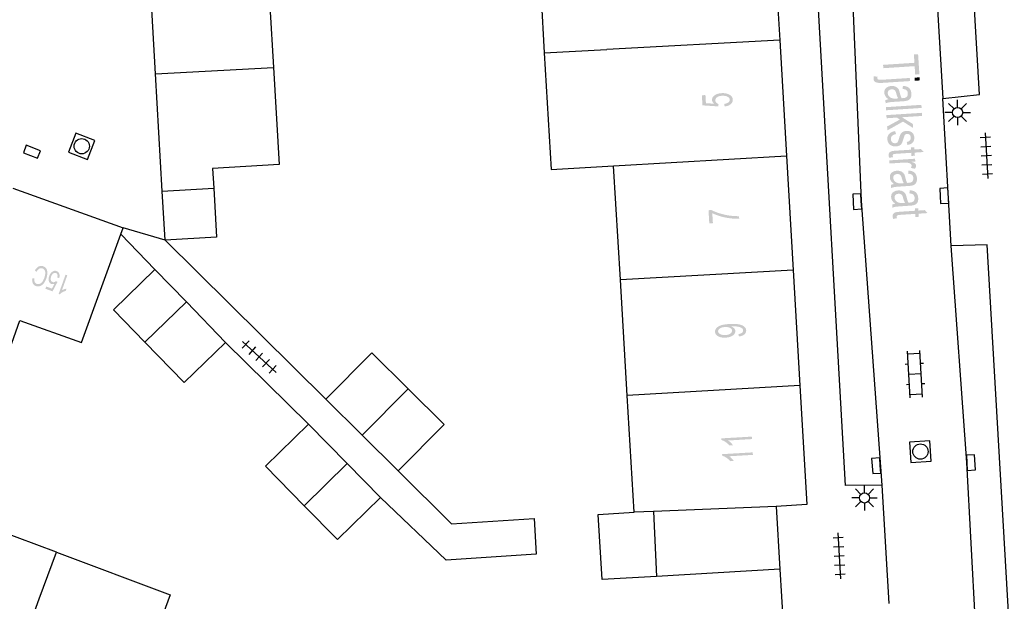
# Model space of a CAD drawing. Header units: metres. Extents: x 134521 to 134907, y 396000 to 396359.
# Tile 18 of 101: x 134570 to 134618, y 396128 to 396156. Entities that reach past the tile are written whole.
import ezdxf

# ---------------------------------------------------------------- set-up
doc = ezdxf.new("R2010")
doc.units = ezdxf.units.M
doc.header["$MEASUREMENT"] = 0

msp = doc.modelspace()

# ---------------------------------------------------------------- hatches: boundary and pattern name
at = {"linetype": 'Continuous', "lineweight": 0}
for points in [[(134613.802, 396153.662), (134613.775, 396154.075), (134612.235, 396153.975), (134612.224, 396154.14), (134613.764, 396154.24), (134613.737, 396154.651), (134613.944, 396154.665), (134614.008, 396153.676)], [(134612.434, 396150.919), (134612.421, 396151.108), (134613.049, 396151.451), (134612.897, 396151.548), (134612.395, 396151.515), (134612.385, 396151.669), (134614.131, 396151.782), (134614.141, 396151.629), (134613.146, 396151.564), (134613.684, 396151.235), (134613.697, 396151.037), (134613.204, 396151.351)]]:
    msp.add_hatch(color=251, dxfattribs=at).paths.add_polyline_path(points)
h = msp.add_hatch(color=251, dxfattribs=at)
edge = h.paths.add_edge_path()
edge.add_line((134611.769, 396153.575), (134611.953, 396153.559))
edge.add_spline(control_points=[(134611.953, 396153.559), (134611.939, 396153.511), (134611.941, 396153.485), (134611.944, 396153.438), (134611.989, 396153.418), (134612.034, 396153.397), (134612.208, 396153.409)], knot_values=[0, 0, 0, 0.333333, 0.333333, 0.666667, 0.666667, 1, 1, 1], degree=2, periodic=0)
edge.add_line((134612.208, 396153.409), (134613.537, 396153.495))
edge.add_line((134613.537, 396153.495), (134613.547, 396153.342))
edge.add_line((134613.547, 396153.342), (134612.213, 396153.255))
edge.add_spline(control_points=[(134612.213, 396153.255), (134611.98, 396153.24), (134611.885, 396153.278), (134611.762, 396153.325), (134611.754, 396153.454), (134611.75, 396153.516), (134611.769, 396153.575)], knot_values=[0, 0, 0, 0.333333, 0.333333, 0.666667, 0.666667, 1, 1, 1], degree=2, periodic=0)
h = msp.add_hatch(color=251, dxfattribs=at)
edge = h.paths.add_edge_path()
edge.add_spline(control_points=[(134612.491, 396152.446), (134612.384, 396152.525), (134612.338, 396152.601), (134612.291, 396152.676), (134612.285, 396152.767), (134612.276, 396152.915), (134612.372, 396153.002), (134612.469, 396153.089), (134612.627, 396153.099), (134612.72, 396153.105), (134612.799, 396153.08), (134612.877, 396153.055), (134612.927, 396153.009), (134612.976, 396152.963), (134613.004, 396152.903), (134613.024, 396152.859), (134613.045, 396152.769), (134613.088, 396152.586), (134613.137, 396152.501), (134613.181, 396152.503), (134613.193, 396152.504), (134613.324, 396152.512), (134613.375, 396152.559), (134613.444, 396152.622), (134613.437, 396152.738), (134613.43, 396152.846), (134613.373, 396152.894), (134613.317, 396152.942), (134613.181, 396152.957)], knot_values=[0, 0, 0, 0.071429, 0.071429, 0.142857, 0.142857, 0.214286, 0.214286, 0.285714, 0.285714, 0.357143, 0.357143, 0.428571, 0.428571, 0.5, 0.5, 0.571429, 0.571429, 0.642857, 0.642857, 0.714286, 0.714286, 0.785714, 0.785714, 0.857143, 0.857143, 0.928571, 0.928571, 1, 1, 1], degree=2, periodic=0)
edge.add_line((134613.181, 396152.957), (134613.199, 396153.109))
edge.add_spline(control_points=[(134613.199, 396153.109), (134613.335, 396153.098), (134613.421, 396153.056), (134613.507, 396153.015), (134613.557, 396152.93), (134613.608, 396152.844), (134613.615, 396152.728), (134613.623, 396152.612), (134613.589, 396152.537), (134613.556, 396152.462), (134613.5, 396152.425), (134613.445, 396152.387), (134613.357, 396152.367), (134613.303, 396152.356), (134613.16, 396152.347)], knot_values=[0, 0, 0, 0.142857, 0.142857, 0.285714, 0.285714, 0.428571, 0.428571, 0.571429, 0.571429, 0.714286, 0.714286, 0.857143, 0.857143, 1, 1, 1], degree=2, periodic=0)
edge.add_line((134613.16, 396152.347), (134612.875, 396152.328))
edge.add_spline(control_points=[(134612.875, 396152.328), (134612.576, 396152.309), (134612.497, 396152.294), (134612.418, 396152.279), (134612.347, 396152.245)], knot_values=[0, 0, 0, 0.5, 0.5, 1, 1, 1], degree=2, periodic=0)
edge.add_line((134612.347, 396152.245), (134612.337, 396152.405))
edge.add_spline(control_points=[(134612.337, 396152.405), (134612.402, 396152.433), (134612.491, 396152.446)], knot_values=[0, 0, 0, 1, 1, 1], degree=2, periodic=0)
edge = h.paths.add_edge_path(flags=16)
edge.add_spline(control_points=[(134612.969, 396152.489), (134612.916, 396152.57), (134612.872, 396152.734), (134612.847, 396152.828), (134612.82, 396152.865), (134612.794, 396152.903), (134612.747, 396152.921), (134612.7, 396152.939), (134612.644, 396152.936), (134612.558, 396152.93), (134612.504, 396152.88), (134612.45, 396152.83), (134612.455, 396152.741), (134612.461, 396152.652), (134612.52, 396152.587), (134612.579, 396152.522), (134612.675, 396152.496), (134612.749, 396152.476), (134612.89, 396152.485)], knot_values=[0, 0, 0, 0.111111, 0.111111, 0.222222, 0.222222, 0.333333, 0.333333, 0.444444, 0.444444, 0.555556, 0.555556, 0.666667, 0.666667, 0.777778, 0.777778, 0.888889, 0.888889, 1, 1, 1], degree=2, periodic=0)
edge.add_line((134612.89, 396152.485), (134612.969, 396152.489))
h = msp.add_hatch(color=251, dxfattribs=at)
edge = h.paths.add_edge_path()
edge.add_line((134604.44, 396152.093), (134604.416, 396152.221))
edge.add_spline(control_points=[(134604.416, 396152.221), (134604.557, 396152.243), (134604.625, 396152.299), (134604.693, 396152.355), (134604.688, 396152.429), (134604.683, 396152.518), (134604.579, 396152.574), (134604.475, 396152.629), (134604.31, 396152.619), (134604.152, 396152.61), (134604.064, 396152.546), (134603.976, 396152.482), (134603.982, 396152.386), (134603.985, 396152.327), (134604.029, 396152.282), (134604.072, 396152.237), (134604.139, 396152.213)], knot_values=[0, 0, 0, 0.125, 0.125, 0.25, 0.25, 0.375, 0.375, 0.5, 0.5, 0.625, 0.625, 0.75, 0.75, 0.875, 0.875, 1, 1, 1], degree=2, periodic=0)
edge.add_line((134604.139, 396152.213), (134604.122, 396152.097))
edge.add_line((134604.122, 396152.097), (134603.348, 396152.149))
edge.add_line((134603.348, 396152.149), (134603.319, 396152.645))
edge.add_line((134603.319, 396152.645), (134603.495, 396152.655))
edge.add_line((134603.495, 396152.655), (134603.518, 396152.257))
edge.add_line((134603.518, 396152.257), (134603.923, 396152.227))
edge.add_spline(control_points=[(134603.923, 396152.227), (134603.824, 396152.311), (134603.818, 396152.41), (134603.81, 396152.54), (134603.941, 396152.638), (134604.072, 396152.736), (134604.286, 396152.748), (134604.489, 396152.76), (134604.642, 396152.69), (134604.829, 396152.604), (134604.839, 396152.438), (134604.847, 396152.302), (134604.738, 396152.209), (134604.628, 396152.116), (134604.44, 396152.093)], knot_values=[0, 0, 0, 0.142857, 0.142857, 0.285714, 0.285714, 0.428571, 0.428571, 0.571429, 0.571429, 0.714286, 0.714286, 0.857143, 0.857143, 1, 1, 1], degree=2, periodic=0)
h = msp.add_hatch(color=251, dxfattribs=at)
edge = h.paths.add_edge_path()
edge.add_line((134612.816, 396150.884), (134612.859, 396150.735))
edge.add_spline(control_points=[(134612.859, 396150.735), (134612.732, 396150.714), (134612.668, 396150.651), (134612.604, 396150.588), (134612.611, 396150.483), (134612.617, 396150.377), (134612.681, 396150.33), (134612.745, 396150.282), (134612.826, 396150.288), (134612.899, 396150.292), (134612.937, 396150.34), (134612.964, 396150.374), (134613, 396150.502), (134613.048, 396150.675), (134613.088, 396150.743), (134613.127, 396150.811), (134613.201, 396150.849), (134613.276, 396150.888), (134613.369, 396150.894), (134613.453, 396150.9), (134613.527, 396150.877), (134613.601, 396150.854), (134613.652, 396150.809), (134613.691, 396150.775), (134613.721, 396150.715), (134613.75, 396150.655), (134613.755, 396150.584), (134613.762, 396150.478), (134613.724, 396150.395), (134613.686, 396150.311), (134613.616, 396150.268), (134613.545, 396150.225), (134613.423, 396150.202)], knot_values=[0, 0, 0, 0.0625, 0.0625, 0.125, 0.125, 0.1875, 0.1875, 0.25, 0.25, 0.3125, 0.3125, 0.375, 0.375, 0.4375, 0.4375, 0.5, 0.5, 0.5625, 0.5625, 0.625, 0.625, 0.6875, 0.6875, 0.75, 0.75, 0.8125, 0.8125, 0.875, 0.875, 0.9375, 0.9375, 1, 1, 1], degree=2, periodic=0)
edge.add_line((134613.423, 396150.202), (134613.385, 396150.351))
edge.add_spline(control_points=[(134613.385, 396150.351), (134613.482, 396150.367), (134613.534, 396150.42), (134613.586, 396150.473), (134613.58, 396150.562), (134613.573, 396150.668), (134613.521, 396150.71), (134613.469, 396150.752), (134613.404, 396150.747), (134613.362, 396150.745), (134613.33, 396150.724), (134613.296, 396150.703), (134613.276, 396150.661), (134613.266, 396150.637), (134613.23, 396150.522), (134613.18, 396150.355), (134613.145, 396150.289), (134613.111, 396150.222), (134613.04, 396150.18), (134612.968, 396150.139), (134612.859, 396150.131), (134612.752, 396150.124), (134612.654, 396150.163), (134612.556, 396150.202), (134612.499, 396150.283), (134612.442, 396150.364), (134612.435, 396150.47), (134612.423, 396150.647), (134612.52, 396150.746), (134612.616, 396150.845), (134612.816, 396150.884)], knot_values=[0, 0, 0, 0.066667, 0.066667, 0.133333, 0.133333, 0.2, 0.2, 0.266667, 0.266667, 0.333333, 0.333333, 0.4, 0.4, 0.466667, 0.466667, 0.533333, 0.533333, 0.6, 0.6, 0.666667, 0.666667, 0.733333, 0.733333, 0.8, 0.8, 0.866667, 0.866667, 0.933333, 0.933333, 1, 1, 1], degree=2, periodic=0)
h = msp.add_hatch(color=251, dxfattribs=at)
edge = h.paths.add_edge_path()
edge.add_line((134612.711, 396149.604), (134612.523, 396149.57))
edge.add_spline(control_points=[(134612.523, 396149.57), (134612.5, 396149.633), (134612.497, 396149.684), (134612.491, 396149.768), (134612.525, 396149.816), (134612.559, 396149.864), (134612.618, 396149.887), (134612.677, 396149.91), (134612.871, 396149.922)], knot_values=[0, 0, 0, 0.25, 0.25, 0.5, 0.5, 0.75, 0.75, 1, 1, 1], degree=2, periodic=0)
edge.add_line((134612.871, 396149.922), (134613.6, 396149.97))
edge.add_line((134613.6, 396149.97), (134613.592, 396150.083))
edge.add_line((134613.592, 396150.083), (134613.759, 396150.094))
edge.add_line((134613.759, 396150.094), (134613.766, 396149.98))
edge.add_line((134613.766, 396149.98), (134614.079, 396150.001))
edge.add_line((134614.079, 396150.001), (134614.218, 396149.856))
edge.add_line((134614.218, 396149.856), (134613.776, 396149.827))
edge.add_line((134613.776, 396149.827), (134613.786, 396149.674))
edge.add_line((134613.786, 396149.674), (134613.62, 396149.663))
edge.add_line((134613.62, 396149.663), (134613.61, 396149.817))
edge.add_line((134613.61, 396149.817), (134612.868, 396149.768))
edge.add_spline(control_points=[(134612.868, 396149.768), (134612.776, 396149.762), (134612.75, 396149.752), (134612.725, 396149.743), (134612.71, 396149.724), (134612.696, 396149.704), (134612.698, 396149.671), (134612.7, 396149.645), (134612.711, 396149.604)], knot_values=[0, 0, 0, 0.25, 0.25, 0.5, 0.5, 0.75, 0.75, 1, 1, 1], degree=2, periodic=0)
h = msp.add_hatch(color=251, dxfattribs=at)
edge = h.paths.add_edge_path()
edge.add_line((134612.53, 396149.444), (134613.796, 396149.526))
edge.add_line((134613.796, 396149.526), (134613.805, 396149.388))
edge.add_line((134613.805, 396149.388), (134613.613, 396149.376))
edge.add_spline(control_points=[(134613.613, 396149.376), (134613.751, 396149.332), (134613.796, 396149.29), (134613.842, 396149.248), (134613.845, 396149.194), (134613.85, 396149.117), (134613.787, 396149.033)], knot_values=[0, 0, 0, 0.333333, 0.333333, 0.666667, 0.666667, 1, 1, 1], degree=2, periodic=0)
edge.add_line((134613.787, 396149.033), (134613.585, 396149.073))
edge.add_spline(control_points=[(134613.585, 396149.073), (134613.627, 396149.132), (134613.624, 396149.188), (134613.621, 396149.238), (134613.576, 396149.275), (134613.531, 396149.312), (134613.455, 396149.324), (134613.339, 396149.342), (134613.203, 396149.334)], knot_values=[0, 0, 0, 0.25, 0.25, 0.5, 0.5, 0.75, 0.75, 1, 1, 1], degree=2, periodic=0)
edge.add_line((134613.203, 396149.334), (134612.54, 396149.29))
edge.add_line((134612.54, 396149.29), (134612.53, 396149.444))
h = msp.add_hatch(color=251, dxfattribs=at)
edge = h.paths.add_edge_path()
edge.add_spline(control_points=[(134612.762, 396148.282), (134612.656, 396148.361), (134612.609, 396148.437), (134612.562, 396148.513), (134612.557, 396148.603), (134612.547, 396148.752), (134612.643, 396148.839), (134612.74, 396148.925), (134612.898, 396148.936), (134612.991, 396148.942), (134613.07, 396148.917), (134613.148, 396148.891), (134613.198, 396148.845), (134613.248, 396148.8), (134613.275, 396148.74), (134613.295, 396148.696), (134613.316, 396148.606), (134613.359, 396148.423), (134613.408, 396148.338), (134613.452, 396148.34), (134613.464, 396148.341), (134613.595, 396148.349), (134613.646, 396148.396), (134613.715, 396148.459), (134613.708, 396148.575), (134613.701, 396148.683), (134613.644, 396148.73), (134613.588, 396148.778), (134613.452, 396148.794)], knot_values=[0, 0, 0, 0.071429, 0.071429, 0.142857, 0.142857, 0.214286, 0.214286, 0.285714, 0.285714, 0.357143, 0.357143, 0.428571, 0.428571, 0.5, 0.5, 0.571429, 0.571429, 0.642857, 0.642857, 0.714286, 0.714286, 0.785714, 0.785714, 0.857143, 0.857143, 0.928571, 0.928571, 1, 1, 1], degree=2, periodic=0)
edge.add_line((134613.452, 396148.794), (134613.47, 396148.946))
edge.add_spline(control_points=[(134613.47, 396148.946), (134613.606, 396148.935), (134613.692, 396148.893), (134613.778, 396148.852), (134613.828, 396148.766), (134613.879, 396148.681), (134613.886, 396148.564), (134613.894, 396148.449), (134613.86, 396148.374), (134613.827, 396148.299), (134613.771, 396148.261), (134613.716, 396148.224), (134613.629, 396148.204), (134613.574, 396148.193), (134613.431, 396148.184)], knot_values=[0, 0, 0, 0.142857, 0.142857, 0.285714, 0.285714, 0.428571, 0.428571, 0.571429, 0.571429, 0.714286, 0.714286, 0.857143, 0.857143, 1, 1, 1], degree=2, periodic=0)
edge.add_line((134613.431, 396148.184), (134613.146, 396148.165))
edge.add_spline(control_points=[(134613.146, 396148.165), (134612.847, 396148.146), (134612.768, 396148.131), (134612.689, 396148.116), (134612.619, 396148.082)], knot_values=[0, 0, 0, 0.5, 0.5, 1, 1, 1], degree=2, periodic=0)
edge.add_line((134612.619, 396148.082), (134612.608, 396148.242))
edge.add_spline(control_points=[(134612.608, 396148.242), (134612.673, 396148.27), (134612.762, 396148.282)], knot_values=[0, 0, 0, 1, 1, 1], degree=2, periodic=0)
edge = h.paths.add_edge_path(flags=16)
edge.add_spline(control_points=[(134613.24, 396148.326), (134613.187, 396148.406), (134613.143, 396148.571), (134613.118, 396148.664), (134613.091, 396148.702), (134613.065, 396148.74), (134613.018, 396148.758), (134612.971, 396148.776), (134612.915, 396148.773), (134612.829, 396148.767), (134612.775, 396148.717), (134612.721, 396148.667), (134612.727, 396148.578), (134612.732, 396148.489), (134612.791, 396148.424), (134612.85, 396148.359), (134612.946, 396148.332), (134613.02, 396148.312), (134613.162, 396148.322)], knot_values=[0, 0, 0, 0.111111, 0.111111, 0.222222, 0.222222, 0.333333, 0.333333, 0.444444, 0.444444, 0.555556, 0.555556, 0.666667, 0.666667, 0.777778, 0.777778, 0.888889, 0.888889, 1, 1, 1], degree=2, periodic=0)
edge.add_line((134613.162, 396148.322), (134613.24, 396148.326))
h = msp.add_hatch(color=251, dxfattribs=at)
edge = h.paths.add_edge_path()
edge.add_spline(control_points=[(134612.825, 396147.314), (134612.719, 396147.392), (134612.672, 396147.468), (134612.625, 396147.544), (134612.62, 396147.635), (134612.61, 396147.783), (134612.706, 396147.87), (134612.803, 396147.957), (134612.961, 396147.967), (134613.054, 396147.973), (134613.133, 396147.948), (134613.211, 396147.923), (134613.261, 396147.877), (134613.311, 396147.831), (134613.338, 396147.771), (134613.358, 396147.727), (134613.379, 396147.637), (134613.422, 396147.454), (134613.471, 396147.369), (134613.515, 396147.371), (134613.527, 396147.372), (134613.659, 396147.38), (134613.71, 396147.427), (134613.779, 396147.49), (134613.771, 396147.606), (134613.764, 396147.714), (134613.708, 396147.762), (134613.651, 396147.81), (134613.515, 396147.825)], knot_values=[0, 0, 0, 0.071429, 0.071429, 0.142857, 0.142857, 0.214286, 0.214286, 0.285714, 0.285714, 0.357143, 0.357143, 0.428571, 0.428571, 0.5, 0.5, 0.571429, 0.571429, 0.642857, 0.642857, 0.714286, 0.714286, 0.785714, 0.785714, 0.857143, 0.857143, 0.928571, 0.928571, 1, 1, 1], degree=2, periodic=0)
edge.add_line((134613.515, 396147.825), (134613.533, 396147.977))
edge.add_spline(control_points=[(134613.533, 396147.977), (134613.669, 396147.966), (134613.755, 396147.924), (134613.841, 396147.883), (134613.891, 396147.798), (134613.942, 396147.712), (134613.949, 396147.596), (134613.957, 396147.48), (134613.924, 396147.405), (134613.89, 396147.33), (134613.835, 396147.293), (134613.779, 396147.255), (134613.692, 396147.235), (134613.637, 396147.224), (134613.494, 396147.215)], knot_values=[0, 0, 0, 0.142857, 0.142857, 0.285714, 0.285714, 0.428571, 0.428571, 0.571429, 0.571429, 0.714286, 0.714286, 0.857143, 0.857143, 1, 1, 1], degree=2, periodic=0)
edge.add_line((134613.494, 396147.215), (134613.209, 396147.196))
edge.add_spline(control_points=[(134613.209, 396147.196), (134612.91, 396147.177), (134612.831, 396147.162), (134612.753, 396147.147), (134612.682, 396147.113)], knot_values=[0, 0, 0, 0.5, 0.5, 1, 1, 1], degree=2, periodic=0)
edge.add_line((134612.682, 396147.113), (134612.671, 396147.273))
edge.add_spline(control_points=[(134612.671, 396147.273), (134612.736, 396147.301), (134612.825, 396147.314)], knot_values=[0, 0, 0, 1, 1, 1], degree=2, periodic=0)
edge = h.paths.add_edge_path(flags=16)
edge.add_spline(control_points=[(134613.303, 396147.357), (134613.25, 396147.438), (134613.206, 396147.602), (134613.181, 396147.696), (134613.155, 396147.733), (134613.128, 396147.771), (134613.081, 396147.789), (134613.034, 396147.807), (134612.978, 396147.804), (134612.892, 396147.798), (134612.838, 396147.748), (134612.784, 396147.698), (134612.79, 396147.609), (134612.795, 396147.52), (134612.854, 396147.455), (134612.913, 396147.39), (134613.009, 396147.364), (134613.083, 396147.344), (134613.225, 396147.353)], knot_values=[0, 0, 0, 0.111111, 0.111111, 0.222222, 0.222222, 0.333333, 0.333333, 0.444444, 0.444444, 0.555556, 0.555556, 0.666667, 0.666667, 0.777778, 0.777778, 0.888889, 0.888889, 1, 1, 1], degree=2, periodic=0)
edge.add_line((134613.225, 396147.353), (134613.303, 396147.357))
h = msp.add_hatch(color=251, dxfattribs=at)
edge = h.paths.add_edge_path()
edge.add_line((134612.907, 396146.603), (134612.719, 396146.569))
edge.add_spline(control_points=[(134612.719, 396146.569), (134612.696, 396146.632), (134612.692, 396146.683), (134612.687, 396146.766), (134612.721, 396146.815), (134612.755, 396146.863), (134612.814, 396146.885), (134612.873, 396146.908), (134613.066, 396146.921)], knot_values=[0, 0, 0, 0.25, 0.25, 0.5, 0.5, 0.75, 0.75, 1, 1, 1], degree=2, periodic=0)
edge.add_line((134613.066, 396146.921), (134613.795, 396146.968))
edge.add_line((134613.795, 396146.968), (134613.788, 396147.081))
edge.add_line((134613.788, 396147.081), (134613.954, 396147.092))
edge.add_line((134613.954, 396147.092), (134613.962, 396146.979))
edge.add_line((134613.962, 396146.979), (134614.275, 396146.999))
edge.add_line((134614.275, 396146.999), (134614.413, 396146.855))
edge.add_line((134614.413, 396146.855), (134613.972, 396146.826))
edge.add_line((134613.972, 396146.826), (134613.982, 396146.673))
edge.add_line((134613.982, 396146.673), (134613.815, 396146.662))
edge.add_line((134613.815, 396146.662), (134613.805, 396146.815))
edge.add_line((134613.805, 396146.815), (134613.064, 396146.767))
edge.add_spline(control_points=[(134613.064, 396146.767), (134612.972, 396146.761), (134612.946, 396146.751), (134612.92, 396146.741), (134612.906, 396146.722), (134612.891, 396146.703), (134612.894, 396146.669), (134612.895, 396146.644), (134612.907, 396146.603)], knot_values=[0, 0, 0, 0.25, 0.25, 0.5, 0.5, 0.75, 0.75, 1, 1, 1], degree=2, periodic=0)
h = msp.add_hatch(color=251, dxfattribs=at)
edge = h.paths.add_edge_path()
edge.add_line((134603.861, 396146.36), (134603.684, 396146.35))
edge.add_line((134603.684, 396146.35), (134603.646, 396146.996))
edge.add_line((134603.646, 396146.996), (134603.789, 396147.004))
edge.add_spline(control_points=[(134603.789, 396147.004), (134603.947, 396146.918), (134604.205, 396146.839), (134604.463, 396146.761), (134604.732, 396146.725), (134604.922, 396146.7), (134605.146, 396146.703)], knot_values=[0, 0, 0, 0.333333, 0.333333, 0.666667, 0.666667, 1, 1, 1], degree=2, periodic=0)
edge.add_line((134605.146, 396146.703), (134605.154, 396146.576))
edge.add_spline(control_points=[(134605.154, 396146.576), (134604.977, 396146.568), (134604.724, 396146.597), (134604.471, 396146.627), (134604.234, 396146.696), (134603.997, 396146.765), (134603.832, 396146.849)], knot_values=[0, 0, 0, 0.333333, 0.333333, 0.666667, 0.666667, 1, 1, 1], degree=2, periodic=0)
edge.add_line((134603.832, 396146.849), (134603.861, 396146.36))
h = msp.add_hatch(color=251, dxfattribs=at)
edge = h.paths.add_edge_path()
edge.add_line((134570.626, 396143.968), (134570.544, 396144.033))
edge.add_spline(control_points=[(134570.544, 396144.033), (134570.628, 396144.176), (134570.734, 396144.229), (134570.839, 396144.282), (134570.949, 396144.243), (134571.063, 396144.202), (134571.113, 396144.114), (134571.162, 396144.026), (134571.157, 396143.895), (134571.152, 396143.764), (134571.104, 396143.63), (134571.051, 396143.483), (134570.969, 396143.388), (134570.888, 396143.294), (134570.79, 396143.265), (134570.691, 396143.236), (134570.598, 396143.27), (134570.492, 396143.308), (134570.446, 396143.406), (134570.399, 396143.504), (134570.418, 396143.644)], knot_values=[0, 0, 0, 0.1, 0.1, 0.2, 0.2, 0.3, 0.3, 0.4, 0.4, 0.5, 0.5, 0.6, 0.6, 0.7, 0.7, 0.8, 0.8, 0.9, 0.9, 1, 1, 1], degree=2, periodic=0)
edge.add_line((134570.418, 396143.644), (134570.52, 396143.64))
edge.add_spline(control_points=[(134570.52, 396143.64), (134570.508, 396143.529), (134570.538, 396143.465), (134570.568, 396143.401), (134570.638, 396143.376), (134570.72, 396143.347), (134570.793, 396143.379), (134570.866, 396143.411), (134570.92, 396143.491), (134570.974, 396143.571), (134571.007, 396143.664), (134571.05, 396143.784), (134571.056, 396143.882), (134571.062, 396143.981), (134571.023, 396144.046), (134570.983, 396144.11), (134570.919, 396144.133), (134570.84, 396144.161), (134570.764, 396144.12), (134570.688, 396144.08), (134570.626, 396143.968)], knot_values=[0, 0, 0, 0.1, 0.1, 0.2, 0.2, 0.3, 0.3, 0.4, 0.4, 0.5, 0.5, 0.6, 0.6, 0.7, 0.7, 0.8, 0.8, 0.9, 0.9, 1, 1, 1], degree=2, periodic=0)
h = msp.add_hatch(color=251, dxfattribs=at)
edge = h.paths.add_edge_path()
edge.add_line((134571.743, 396143.661), (134571.648, 396143.684))
edge.add_spline(control_points=[(134571.648, 396143.684), (134571.67, 396143.776), (134571.65, 396143.834), (134571.629, 396143.892), (134571.577, 396143.91), (134571.514, 396143.933), (134571.448, 396143.885), (134571.382, 396143.838), (134571.344, 396143.734), (134571.309, 396143.635), (134571.33, 396143.562), (134571.351, 396143.49), (134571.418, 396143.466), (134571.461, 396143.451), (134571.503, 396143.464), (134571.546, 396143.478), (134571.58, 396143.511)], knot_values=[0, 0, 0, 0.125, 0.125, 0.25, 0.25, 0.375, 0.375, 0.5, 0.5, 0.625, 0.625, 0.75, 0.75, 0.875, 0.875, 1, 1, 1], degree=2, periodic=0)
edge.add_line((134571.58, 396143.511), (134571.656, 396143.468))
edge.add_line((134571.656, 396143.468), (134571.414, 396143.009))
edge.add_line((134571.414, 396143.009), (134571.063, 396143.135))
edge.add_line((134571.063, 396143.135), (134571.103, 396143.245))
edge.add_line((134571.103, 396143.245), (134571.384, 396143.144))
edge.add_line((134571.384, 396143.144), (134571.513, 396143.383))
edge.add_spline(control_points=[(134571.513, 396143.383), (134571.428, 396143.347), (134571.359, 396143.372), (134571.266, 396143.405), (134571.233, 396143.514), (134571.201, 396143.622), (134571.249, 396143.756), (134571.295, 396143.884), (134571.384, 396143.957), (134571.493, 396144.047), (134571.61, 396144.005), (134571.707, 396143.97), (134571.742, 396143.877), (134571.777, 396143.783), (134571.743, 396143.661)], knot_values=[0, 0, 0, 0.142857, 0.142857, 0.285714, 0.285714, 0.428571, 0.428571, 0.571429, 0.571429, 0.714286, 0.714286, 0.857143, 0.857143, 1, 1, 1], degree=2, periodic=0)
h = msp.add_hatch(color=251, dxfattribs=at)
edge = h.paths.add_edge_path()
edge.add_line((134572.054, 396143.828), (134572.14, 396143.797))
edge.add_line((134572.14, 396143.797), (134571.876, 396143.061))
edge.add_spline(control_points=[(134571.876, 396143.061), (134571.922, 396143.089), (134571.987, 396143.111), (134572.052, 396143.132), (134572.099, 396143.138)], knot_values=[0, 0, 0, 0.5, 0.5, 1, 1, 1], degree=2, periodic=0)
edge.add_line((134572.099, 396143.138), (134572.059, 396143.026))
edge.add_spline(control_points=[(134572.059, 396143.026), (134571.97, 396143.007), (134571.892, 396142.961), (134571.815, 396142.916), (134571.77, 396142.863)], knot_values=[0, 0, 0, 0.5, 0.5, 1, 1, 1], degree=2, periodic=0)
edge.add_line((134571.77, 396142.863), (134571.714, 396142.883))
edge.add_line((134571.714, 396142.883), (134572.054, 396143.828))
h = msp.add_hatch(color=251, dxfattribs=at)
edge = h.paths.add_edge_path()
edge.add_line((134605.14, 396140.79), (134605.117, 396140.907))
edge.add_spline(control_points=[(134605.117, 396140.907), (134605.241, 396140.929), (134605.295, 396140.975), (134605.349, 396141.02), (134605.345, 396141.086), (134605.342, 396141.143), (134605.301, 396141.183), (134605.259, 396141.223), (134605.193, 396141.247), (134605.126, 396141.27), (134605.015, 396141.282), (134604.903, 396141.294), (134604.789, 396141.287), (134604.777, 396141.287), (134604.752, 396141.284), (134604.842, 396141.253), (134604.901, 396141.192), (134604.959, 396141.132), (134604.963, 396141.058), (134604.97, 396140.934), (134604.841, 396140.84), (134604.711, 396140.747), (134604.49, 396140.734), (134604.263, 396140.721), (134604.119, 396140.802), (134603.975, 396140.884), (134603.967, 396141.018), (134603.961, 396141.116), (134604.035, 396141.201), (134604.109, 396141.286), (134604.252, 396141.336), (134604.395, 396141.387), (134604.671, 396141.403), (134604.958, 396141.419), (134605.13, 396141.388), (134605.303, 396141.356), (134605.396, 396141.279), (134605.49, 396141.202), (134605.496, 396141.092), (134605.503, 396140.975), (134605.41, 396140.895), (134605.316, 396140.815), (134605.14, 396140.79)], knot_values=[0, 0, 0, 0.047619, 0.047619, 0.095238, 0.095238, 0.142857, 0.142857, 0.190476, 0.190476, 0.238095, 0.238095, 0.285714, 0.285714, 0.333333, 0.333333, 0.380952, 0.380952, 0.428571, 0.428571, 0.47619, 0.47619, 0.52381, 0.52381, 0.571429, 0.571429, 0.619048, 0.619048, 0.666667, 0.666667, 0.714286, 0.714286, 0.761905, 0.761905, 0.809524, 0.809524, 0.857143, 0.857143, 0.904762, 0.904762, 0.952381, 0.952381, 1, 1, 1], degree=2, periodic=0)
edge = h.paths.add_edge_path(flags=16)
edge.add_spline(control_points=[(134604.451, 396141.253), (134604.293, 396141.244), (134604.203, 396141.183), (134604.113, 396141.121), (134604.118, 396141.042), (134604.123, 396140.96), (134604.226, 396140.906), (134604.33, 396140.851), (134604.489, 396140.861), (134604.632, 396140.869), (134604.718, 396140.931), (134604.804, 396140.994), (134604.799, 396141.078), (134604.795, 396141.163), (134604.702, 396141.213), (134604.609, 396141.262), (134604.451, 396141.253)], knot_values=[0, 0, 0, 0.125, 0.125, 0.25, 0.25, 0.375, 0.375, 0.5, 0.5, 0.625, 0.625, 0.75, 0.75, 0.875, 0.875, 1, 1, 1], degree=2, periodic=0)
h = msp.add_hatch(color=251, dxfattribs=at)
edge = h.paths.add_edge_path()
edge.add_line((134605.773, 396135.869), (134605.781, 396135.747))
edge.add_line((134605.781, 396135.747), (134604.609, 396135.679))
edge.add_spline(control_points=[(134604.609, 396135.679), (134604.675, 396135.638), (134604.743, 396135.57), (134604.81, 396135.502), (134604.845, 396135.446)], knot_values=[0, 0, 0, 0.5, 0.5, 1, 1, 1], degree=2, periodic=0)
edge.add_line((134604.845, 396135.446), (134604.667, 396135.436))
edge.add_spline(control_points=[(134604.667, 396135.436), (134604.589, 396135.535), (134604.481, 396135.606), (134604.374, 396135.677), (134604.275, 396135.703)], knot_values=[0, 0, 0, 0.5, 0.5, 1, 1, 1], degree=2, periodic=0)
edge.add_line((134604.275, 396135.703), (134604.27, 396135.782))
edge.add_line((134604.27, 396135.782), (134605.773, 396135.869))
h = msp.add_hatch(color=251, dxfattribs=at)
edge = h.paths.add_edge_path()
edge.add_line((134605.818, 396135.094), (134605.826, 396134.971))
edge.add_line((134605.826, 396134.971), (134604.654, 396134.903))
edge.add_spline(control_points=[(134604.654, 396134.903), (134604.72, 396134.863), (134604.788, 396134.795), (134604.855, 396134.726), (134604.89, 396134.671)], knot_values=[0, 0, 0, 0.5, 0.5, 1, 1, 1], degree=2, periodic=0)
edge.add_line((134604.89, 396134.671), (134604.712, 396134.661))
edge.add_spline(control_points=[(134604.712, 396134.661), (134604.634, 396134.759), (134604.526, 396134.83), (134604.419, 396134.901), (134604.32, 396134.928)], knot_values=[0, 0, 0, 0.5, 0.5, 1, 1, 1], degree=2, periodic=0)
edge.add_line((134604.32, 396134.928), (134604.315, 396135.007))
edge.add_line((134604.315, 396135.007), (134605.818, 396135.094))

# ---------------------------------------------------------------- linework, layer by layer
at = {"color": 251}
for p, q in [((134614.421, 396165.182), (134615.152, 396152.484)), ((134616.955, 396152.686), (134616.238, 396165.228)), ((134610.385, 396133.465), (134608.611, 396164.772)), ((134610.409, 396164.904), (134611.15, 396147.45)), ((134606.821, 396161.012), (134607.149, 396155.346)), ((134595.244, 396160.374), (134595.577, 396154.727)), ((134576.473, 396153.706), (134576.153, 396159.322)), ((134582.097, 396157.023), (134582.272, 396154.016)), ((134607.149, 396155.346), (134598.648, 396154.892)), ((134607.149, 396155.346), (134607.478, 396149.662)), ((134595.577, 396154.727), (134598.648, 396154.892)), ((134595.577, 396154.727), (134595.915, 396149.002)), ((134576.473, 396153.706), (134582.272, 396154.016)), ((134582.272, 396154.016), (134582.549, 396149.242)), ((134576.803, 396147.933), (134576.473, 396153.706)), ((134615.152, 396152.484), (134616.955, 396152.686)), ((134615.572, 396145.25), (134615.152, 396152.484)), ((134615.887, 396152.049), (134615.887, 396152.424)), ((134615.71, 396151.976), (134615.445, 396152.241)), ((134616.064, 396151.976), (134616.329, 396152.241)), ((134615.637, 396151.799), (134615.262, 396151.799)), ((134615.71, 396151.622), (134615.445, 396151.357)), ((134615.887, 396151.549), (134615.887, 396151.174)), ((134616.329, 396151.357), (134616.064, 396151.622)), ((134616.137, 396151.799), (134616.512, 396151.799)), ((134616.998, 396150.567), (134617.497, 396150.596)), ((134617.235, 396150.806), (134617.363, 396148.56)), ((134617.024, 396150.118), (134617.523, 396150.147)), ((134598.985, 396149.183), (134607.478, 396149.662)), ((134607.478, 396149.662), (134607.804, 396144.046)), ((134617.049, 396149.669), (134617.549, 396149.697)), ((134582.549, 396149.242), (134579.275, 396149.052)), ((134579.275, 396149.052), (134579.332, 396148.076)), ((134595.915, 396149.002), (134598.985, 396149.183)), ((134599.316, 396143.579), (134598.985, 396149.183)), ((134617.075, 396149.219), (134617.574, 396149.248)), ((134617.101, 396148.77), (134617.6, 396148.799)), ((134569.462, 396148.084), (134574.88, 396146.13)), ((134576.803, 396147.933), (134579.332, 396148.076)), ((134579.332, 396148.076), (134579.471, 396145.677)), ((134576.94, 396145.53), (134576.803, 396147.933)), ((134611.15, 396147.45), (134612.155, 396133.488)), ((134574.77, 396145.825), (134574.88, 396146.13)), ((134576.94, 396145.53), (134574.88, 396146.13)), ((134572.841, 396140.493), (134574.77, 396145.825)), ((134574.77, 396145.825), (134576.448, 396144.082)), ((134579.471, 396145.677), (134576.94, 396145.53)), ((134576.94, 396145.53), (134584.844, 396137.702)), ((134617.344, 396145.294), (134615.572, 396145.25)), ((134616.34, 396134.59), (134615.572, 396145.25)), ((134619.897, 396101.313), (134617.344, 396145.294)), ((134574.406, 396142.103), (134576.448, 396144.082)), ((134576.448, 396144.082), (134577.992, 396142.489)), ((134607.804, 396144.046), (134599.316, 396143.579)), ((134607.804, 396144.046), (134608.132, 396138.381)), ((134599.651, 396137.89), (134599.316, 396143.579)), ((134575.95, 396140.51), (134577.992, 396142.489)), ((134579.919, 396140.502), (134577.992, 396142.489)), ((134575.95, 396140.51), (134574.406, 396142.103)), ((134568.523, 396137.968), (134569.81, 396141.575)), ((134569.81, 396141.575), (134572.841, 396140.493)), ((134575.95, 396140.51), (134577.877, 396138.523)), ((134577.877, 396138.523), (134579.919, 396140.502)), ((134579.919, 396140.502), (134583.993, 396136.483)), ((134580.737, 396140.21), (134581.075, 396140.579)), ((134580.74, 396140.546), (134582.398, 396139.026)), ((134581.068, 396139.906), (134581.406, 396140.274)), ((134581.4, 396139.602), (134581.738, 396139.97)), ((134584.844, 396137.702), (134587.104, 396139.983)), ((134587.104, 396139.983), (134588.88, 396138.223)), ((134613.56, 396137.778), (134613.429, 396140.074)), ((134614.036, 396139.958), (134613.437, 396139.924)), ((134614.159, 396137.812), (134614.028, 396140.108)), ((134581.732, 396139.298), (134582.07, 396139.666)), ((134582.063, 396138.993), (134582.401, 396139.362)), ((134613.466, 396139.425), (134613.316, 396139.417)), ((134614.215, 396139.468), (134614.065, 396139.459)), ((134614.094, 396138.96), (134613.494, 396138.926)), ((134608.132, 396138.381), (134599.651, 396137.89)), ((134608.132, 396138.381), (134608.47, 396132.54)), ((134613.523, 396138.427), (134613.373, 396138.418)), ((134614.272, 396138.469), (134614.122, 396138.461)), ((134588.88, 396138.223), (134586.621, 396135.942)), ((134590.656, 396136.463), (134588.88, 396138.223)), ((134599.99, 396132.148), (134599.651, 396137.89)), ((134614.151, 396137.962), (134613.552, 396137.928)), ((134584.844, 396137.702), (134586.621, 396135.942)), ((134581.883, 396134.422), (134583.993, 396136.483)), ((134583.993, 396136.483), (134585.884, 396134.546)), ((134588.397, 396134.183), (134590.656, 396136.463)), ((134586.621, 396135.942), (134588.397, 396134.183)), ((134583.785, 396132.475), (134585.884, 396134.546)), ((134585.884, 396134.546), (134587.521, 396132.869)), ((134618.106, 396101.122), (134616.34, 396134.59)), ((134583.785, 396132.475), (134581.883, 396134.422)), ((134588.397, 396134.183), (134591.023, 396131.583)), ((134612.155, 396133.488), (134610.385, 396133.465)), ((134611.134, 396133.032), (134610.869, 396133.297)), ((134611.311, 396133.105), (134611.311, 396133.48)), ((134611.488, 396133.032), (134611.753, 396133.297)), ((134612.155, 396133.488), (134612.503, 396127.66)), ((134587.521, 396132.869), (134585.411, 396130.808)), ((134590.751, 396129.805), (134587.521, 396132.869)), ((134608.47, 396132.54), (134606.97, 396132.43)), ((134611.061, 396132.855), (134610.686, 396132.855)), ((134611.134, 396132.678), (134610.869, 396132.413)), ((134611.311, 396132.605), (134611.311, 396132.23)), ((134611.753, 396132.413), (134611.488, 396132.678)), ((134611.561, 396132.855), (134611.936, 396132.855)), ((134571.608, 396130.186), (134566.313, 396132.161)), ((134585.411, 396130.808), (134583.785, 396132.475)), ((134598.229, 396132.045), (134599.99, 396132.148)), ((134600.937, 396132.186), (134599.99, 396132.148)), ((134606.97, 396132.43), (134600.937, 396132.186)), ((134600.937, 396132.186), (134601.086, 396128.997)), ((134606.97, 396132.43), (134607.15, 396129.35)), ((134591.023, 396131.583), (134595.072, 396131.842)), ((134595.072, 396131.842), (134595.184, 396130.084)), ((134598.417, 396128.842), (134598.229, 396132.045)), ((134610.002, 396131.133), (134610.13, 396128.887)), ((134609.765, 396130.894), (134610.264, 396130.923)), ((134570.761, 396127.89), (134571.608, 396130.186)), ((134571.608, 396130.186), (134577.198, 396128.1)), ((134609.791, 396130.445), (134610.29, 396130.474)), ((134595.184, 396130.084), (134590.751, 396129.805)), ((134609.816, 396129.996), (134610.316, 396130.024)), ((134607.15, 396129.35), (134601.086, 396128.997)), ((134607.15, 396129.35), (134607.62, 396121.3)), ((134609.842, 396129.546), (134610.341, 396129.575)), ((134601.086, 396128.997), (134598.417, 396128.842)), ((134609.868, 396129.097), (134610.367, 396129.126)), ((134567.823, 396119.926), (134570.761, 396127.89)), ((134577.198, 396128.1), (134576.373, 396125.888))]:
    msp.add_line(p, q, dxfattribs=at)
at = {"color": 251, "flags": 128}
for points in [[(134572.201, 396149.853), (134573.134, 396149.494), (134573.493, 396150.427), (134572.56, 396150.786), (134572.201, 396149.853)], [(134613.594, 396134.602), (134614.591, 396134.667), (134614.526, 396135.664), (134613.529, 396135.599), (134613.594, 396134.602)]]:
    msp.add_lwpolyline(points, close=True, dxfattribs=at)
for points in [[(134570.332, 396149.681), (134570.682, 396149.546), (134570.826, 396149.92), (134570.126, 396150.189), (134569.982, 396149.816), (134570.332, 396149.681)], [(134615.027, 396147.693), (134615.048, 396147.319), (134615.448, 396147.341), (134615.405, 396148.09), (134615.006, 396148.067), (134615.027, 396147.693)], [(134611.153, 396147.434), (134611.13, 396147.808), (134610.731, 396147.784), (134610.777, 396147.035), (134611.176, 396147.06), (134611.153, 396147.434)], [(134616.338, 396134.578), (134616.361, 396134.204), (134616.76, 396134.229), (134616.714, 396134.977), (134616.315, 396134.952), (134616.338, 396134.578)], [(134612.085, 396134.452), (134612.058, 396134.826), (134611.659, 396134.797), (134611.713, 396134.049), (134612.112, 396134.078), (134612.085, 396134.452)]]:
    msp.add_lwpolyline(points, dxfattribs=at)
at = {"color": 251}
for centre, radius in [((134615.887, 396151.799), 0.25), ((134572.847, 396150.14), 0.375), ((134614.06, 396135.133), 0.375), ((134611.311, 396132.855), 0.25)]:
    msp.add_circle(centre, radius, dxfattribs=at)
at = {"color": 251, "linetype": 'Continuous', "lineweight": 0}
msp.add_solid([(134613.769, 396153.51), (134614.018, 396153.527), (134613.779, 396153.357), (134614.028, 396153.374)], dxfattribs=at)
at = {"color": 251, "linetype": 'Continuous', "lineweight": 0, "extrusion": (0, 0, -1)}
msp.add_solid([(-134612.359, 396152.06), (-134614.106, 396152.174), (-134612.369, 396151.907), (-134614.116, 396152.021)], dxfattribs=at)

doc.saveas('drawing.dxf')
